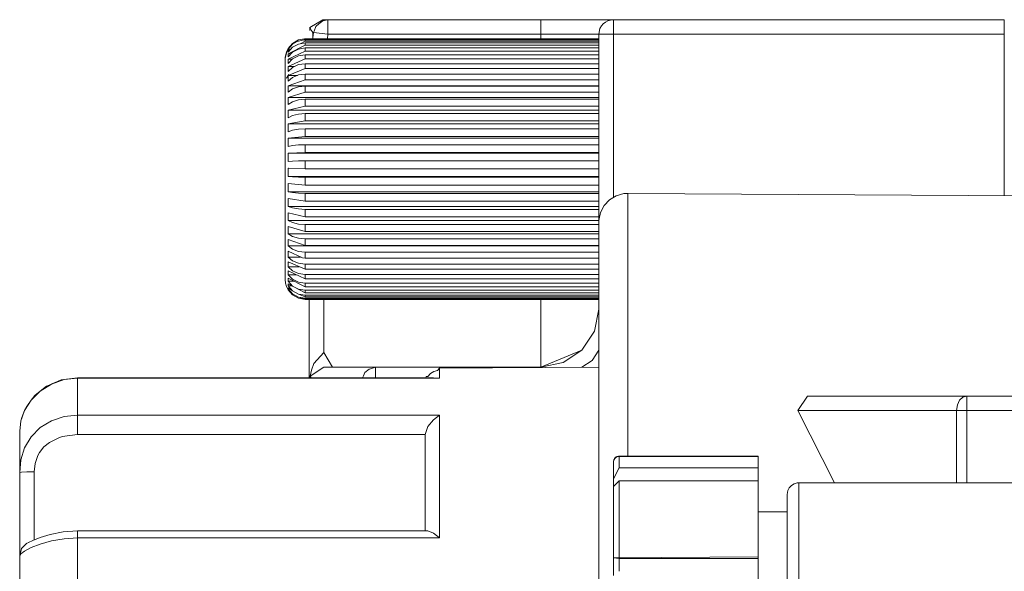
# Model space of a CAD drawing. Header units: millimetres. Extents: x 53746 to 116821, y -810352 to -765802.
# Tile 47 of 256: x 71794 to 71851, y -790671 to -790639. Entities that reach past the tile are written whole.
import ezdxf

# ---------------------------------------------------------------- set-up
doc = ezdxf.new("R2010")
doc.units = ezdxf.units.MM
doc.header["$MEASUREMENT"] = 0
doc.layers.add('Main Cradle Rails', color=7, linetype='Continuous', lineweight=0)
doc.layers.add('Tank and Accumulators', color=7, linetype='Continuous', lineweight=0)

# ---------------------------------------------------------------- blocks, each defined once
blk = doc.blocks.new('*U57')
at = {"layer": 'Tank and Accumulators', "color": 7, "linetype": 'Continuous', "lineweight": 0}
for p, q in [((-13472.33, -2562.327), (-13472.335, -2562.507)), ((-13472.33, -2562.327), (-13472.33, -2562.327)), ((-13455.302, -2562.396), (-13455.304, -2562.4)), ((-13473.357, -2563.266), (-13473.609, -2563.56)), ((-13472.616, -2563.368), (-13473.604, -2563.881)), ((-13473.604, -2563.665), (-13473.614, -2563.788)), ((-13473.531, -2563.519), (-13473.604, -2563.56)), ((-13473.604, -2564.203), (-13473.614, -2564.442)), ((-13472.616, -2564.182), (-13473.604, -2564.627)), ((-13473.779, -2566.054), (-13473.779, -2564.666)), ((-13472.616, -2564.745), (-13473.604, -2565.146)), ((-13473.569, -2565.101), (-13473.566, -2565.096)), ((-13472.616, -2565.401), (-13473.604, -2565.752)), ((-13473.779, -2566.06), (-13473.779, -2566.06)), ((-13473.779, -2568.151), (-13473.779, -2566.07)), ((-13473.779, -2568.14), (-13473.779, -2566.071)), ((-13472.616, -2566.14), (-13473.604, -2566.435)), ((-13472.616, -2566.95), (-13473.604, -2567.185)), ((-13472.616, -2567.819), (-13473.604, -2567.989)), ((-13473.779, -2570.63), (-13473.779, -2568.196)), ((-13472.616, -2568.732), (-13473.604, -2568.835)), ((-13472.616, -2569.675), (-13473.604, -2569.71)), ((-13455.369, -2569.71), (-13473.603, -2569.71)), ((-13473.779, -2573.102), (-13473.779, -2570.667)), ((-13473.604, -2570.599), (-13473.614, -2571.093)), ((-13455.369, -2570.674), (-13455.37, -2570.672)), ((-13455.369, -2571.093), (-13473.614, -2571.093)), ((-13473.604, -2571.489), (-13473.614, -2571.976)), ((-13455.369, -2571.129), (-13472.616, -2571.129)), ((-13455.37, -2571.122), (-13455.369, -2571.119)), ((-13455.369, -2571.129), (-13455.369, -2571.119)), ((-13455.369, -2571.284), (-13455.369, -2571.129)), ((-13455.369, -2571.284), (-13455.369, -2571.129)), ((-13455.369, -2571.438), (-13455.369, -2571.284)), ((-13455.369, -2571.438), (-13455.369, -2571.284)), ((-13455.369, -2572.082), (-13472.616, -2572.082)), ((-13455.369, -2571.976), (-13455.37, -2571.868)), ((-13473.604, -2572.366), (-13473.614, -2572.837)), ((-13473.779, -2575.212), (-13473.779, -2573.147)), ((-13473.604, -2573.216), (-13473.614, -2573.664)), ((-13455.369, -2573.013), (-13472.616, -2573.013)), ((-13473.604, -2574.026), (-13473.614, -2574.444)), ((-13455.369, -2573.906), (-13472.616, -2573.906)), ((-13473.604, -2574.782), (-13473.614, -2575.163)), ((-13473.779, -2575.233), (-13473.779, -2575.233)), ((-13473.604, -2575.473), (-13473.614, -2575.812)), ((-13473.604, -2576.088), (-13473.614, -2576.379)), ((-13473.604, -2576.617), (-13473.614, -2576.855)), ((-13455.369, -2576.225), (-13472.616, -2576.225)), ((-13473.604, -2577.052), (-13473.614, -2577.234)), ((-13455.369, -2576.838), (-13472.616, -2576.838)), ((-13473.604, -2577.386), (-13473.614, -2577.509)), ((-13473.604, -2577.613), (-13473.614, -2577.676)), ((-13473.602, -2577.387), (-13472.617, -2577.919)), ((-13455.369, -2577.352), (-13472.616, -2577.352)), ((-13473.008, -2578.171), (-13472.657, -2578.271)), ((-13455.369, -2578.058), (-13472.616, -2578.058)), ((-13455.369, -2578.238), (-13472.616, -2578.238)), ((-13472.616, -2578.299), (-13472.616, -2578.298)), ((-13472.369, -2578.298), (-13472.369, -2582.909)), ((-13458.769, -2578.298), (-13458.769, -2582.275)), ((-13458.769, -2582.275), (-13456.365, -2581.279)), ((-13468.843, -2582.399), (-13468.482, -2582.275)), ((-13472.312, -2582.817), (-13472.257, -2582.909)), ((-13465.085, -2582.912), (-13464.72, -2582.922)), ((-13443.69, -2584.825), (-13441.546, -2589.076)), ((-13465.568, -2586.56), (-13465.569, -2587.746)), ((-13465.569, -2587.746), (-13465.569, -2587.885)), ((-13465.569, -2587.921), (-13465.569, -2587.923)), ((-13454.519, -2588.833), (-13454.179, -2588.199)), ((-13446.019, -2588.946), (-13454.179, -2588.946)), ((-13488.828, -2592.569), (-13488.94, -2592.61)), ((-13454.179, -2593.521), (-13446.019, -2593.521))]:
    blk.add_line(p, q, dxfattribs=at)
at = {"layer": 'Tank and Accumulators', "color": 7, "linetype": 'Continuous', "lineweight": 0, "flags": 128}
for points in [[(-13471.275, -2561.875), (-13471.577, -2561.875), (-13472.33, -2562.326)], [(-13455.369, -2561.875), (-13455.764, -2561.875), (-13457.143, -2561.875), (-13458.769, -2561.875), (-13471.275, -2561.875), (-13471.565, -2561.938), (-13471.818, -2562.121), (-13471.977, -2562.267), (-13472.092, -2562.552), (-13472.119, -2562.624), (-13472.118, -2562.624)], [(-13458.769, -2561.875), (-13458.769, -2561.94), (-13458.769, -2562.124), (-13458.769, -2562.4), (-13458.769, -2562.725), (-13471.275, -2562.725), (-13471.275, -2562.4), (-13471.275, -2562.124), (-13471.275, -2561.94), (-13471.275, -2561.875)], [(-13454.519, -2561.875), (-13454.843, -2561.875), (-13455.369, -2561.875)], [(-13455.369, -2573.775), (-13455.369, -2562.725), (-13455.304, -2562.4), (-13455.209, -2562.229), (-13455.12, -2562.124), (-13454.978, -2562.016), (-13454.844, -2561.94), (-13454.692, -2561.901), (-13454.519, -2561.875), (-13431.569, -2561.875), (-13431.569, -2561.94), (-13431.569, -2562.124), (-13431.569, -2562.4), (-13431.569, -2562.725), (-13431.569, -2572.208)], [(-13431.569, -2562.725), (-13454.519, -2562.725), (-13454.519, -2562.4), (-13454.519, -2562.124), (-13454.519, -2561.94), (-13454.519, -2561.875), (-13454.526, -2561.877)], [(-13472.33, -2562.327), (-13472.33, -2562.327), (-13472.329, -2562.329), (-13472.328, -2562.332), (-13472.318, -2562.356), (-13472.292, -2562.414), (-13472.252, -2562.486), (-13472.195, -2562.574), (-13472.159, -2562.622), (-13472.157, -2562.625), (-13472.119, -2562.624)], [(-13472.119, -2562.624), (-13472.157, -2562.945), (-13472.161, -2562.999)], [(-13472.157, -2562.945), (-13472.157, -2562.836), (-13472.157, -2562.729), (-13472.157, -2562.625)], [(-13472.119, -2562.624), (-13472.119, -2562.624), (-13471.275, -2562.725), (-13471.308, -2562.999)], [(-13455.369, -2562.725), (-13455.628, -2562.725), (-13456.365, -2562.725), (-13457.468, -2562.725), (-13458.769, -2562.725), (-13458.769, -2562.999)], [(-13454.519, -2572.321), (-13454.519, -2562.725), (-13454.844, -2562.725), (-13455.12, -2562.725), (-13455.304, -2562.725), (-13455.369, -2562.725), (-13455.369, -2562.725)], [(-13455.369, -2563.059), (-13455.369, -2563.059), (-13472.616, -2563.059), (-13472.774, -2563.081), (-13473.008, -2563.127), (-13473.079, -2563.165), (-13473.355, -2563.322), (-13473.566, -2563.558), (-13473.614, -2563.622), (-13473.614, -2563.622)], [(-13455.369, -2563.239), (-13455.369, -2563.239), (-13472.616, -2563.239), (-13473.008, -2563.305), (-13473.355, -2563.496), (-13473.614, -2563.788), (-13473.614, -2563.788)], [(-13472.652, -2563.005), (-13473.008, -2563.067), (-13473.355, -2563.264), (-13473.356, -2563.265)], [(-13472.906, -2563.288), (-13472.616, -2563.131), (-13455.369, -2563.131)], [(-13455.369, -2563.013), (-13472.616, -2563.013), (-13472.727, -2563.075)], [(-13455.369, -2562.999), (-13455.369, -2562.999), (-13472.616, -2562.999), (-13472.625, -2563)], [(-13472.616, -2563.013), (-13472.616, -2563.005), (-13472.616, -2563), (-13472.616, -2562.999)], [(-13472.616, -2563.059), (-13472.616, -2563.08), (-13472.616, -2563.104), (-13472.616, -2563.131)], [(-13455.369, -2563.368), (-13472.616, -2563.368), (-13472.616, -2563.322), (-13472.616, -2563.279), (-13472.616, -2563.239)], [(-13473.614, -2563.566), (-13473.614, -2563.566), (-13473.711, -2563.772), (-13473.776, -2564.082), (-13473.779, -2564.161), (-13473.779, -2564.161)], [(-13473.609, -2563.56), (-13473.614, -2563.566), (-13473.711, -2563.836), (-13473.776, -2564.143), (-13473.776, -2564.143)], [(-13455.369, -2563.536), (-13455.369, -2563.536), (-13472.616, -2563.536), (-13473.008, -2563.599), (-13473.355, -2563.782), (-13473.614, -2564.063), (-13473.614, -2564.063)], [(-13473.567, -2563.56), (-13473.604, -2563.56), (-13473.614, -2563.622)], [(-13473.445, -2563.881), (-13473.604, -2563.881), (-13473.614, -2564.063)], [(-13455.369, -2563.945), (-13455.369, -2563.945), (-13472.616, -2563.945), (-13473.008, -2564.005), (-13473.355, -2564.177), (-13473.614, -2564.442), (-13473.614, -2564.442)], [(-13473.505, -2563.665), (-13473.604, -2563.665), (-13473.413, -2563.562)], [(-13473.38, -2564.203), (-13473.604, -2564.203), (-13472.616, -2563.72), (-13455.369, -2563.72)], [(-13472.616, -2563.536), (-13472.616, -2563.594), (-13472.616, -2563.656), (-13472.616, -2563.72)], [(-13455.369, -2564.182), (-13472.616, -2564.182), (-13472.616, -2564.1), (-13472.616, -2564.021), (-13472.616, -2563.945)], [(-13473.776, -2564.143), (-13473.779, -2564.161), (-13473.779, -2564.654), (-13473.779, -2566.053)], [(-13455.369, -2564.46), (-13455.369, -2564.46), (-13472.616, -2564.46), (-13473.008, -2564.515), (-13473.355, -2564.674), (-13473.614, -2564.919), (-13473.614, -2564.919)], [(-13455.369, -2564.745), (-13472.616, -2564.745), (-13472.616, -2564.647), (-13472.616, -2564.552), (-13472.616, -2564.46)], [(-13473.566, -2565.096), (-13473.604, -2565.146), (-13473.711, -2565.314), (-13473.701, -2565.299)], [(-13473.252, -2564.627), (-13473.604, -2564.627), (-13473.614, -2564.919)], [(-13455.369, -2565.072), (-13455.369, -2565.072), (-13472.616, -2565.072), (-13473.008, -2565.122), (-13473.355, -2565.265), (-13473.614, -2565.486), (-13473.614, -2565.486)], [(-13473.067, -2565.146), (-13473.604, -2565.146), (-13473.614, -2565.486)], [(-13455.369, -2565.401), (-13472.616, -2565.401), (-13472.616, -2565.289), (-13472.616, -2565.179), (-13472.616, -2565.072)], [(-13473.779, -2566.054), (-13473.779, -2566.06), (-13473.779, -2568.168), (-13473.779, -2570.649), (-13473.779, -2573.129), (-13473.779, -2575.233), (-13473.779, -2576.268), (-13473.779, -2576.915), (-13473.779, -2577.136), (-13473.76, -2577.343), (-13473.705, -2577.544), (-13473.614, -2577.731), (-13473.614, -2577.731)], [(-13455.369, -2565.752), (-13473.604, -2565.752), (-13473.614, -2566.134)], [(-13455.369, -2565.772), (-13455.369, -2565.772), (-13472.616, -2565.772), (-13473.008, -2565.816), (-13473.355, -2565.941), (-13473.614, -2566.134), (-13473.614, -2566.134)], [(-13455.369, -2566.14), (-13472.616, -2566.14), (-13472.616, -2566.016), (-13472.616, -2565.893), (-13472.616, -2565.772)], [(-13455.369, -2566.435), (-13473.604, -2566.435), (-13473.614, -2566.854)], [(-13455.369, -2566.55), (-13455.369, -2566.55), (-13472.616, -2566.55), (-13473.008, -2566.586), (-13473.355, -2566.692), (-13473.614, -2566.854), (-13473.614, -2566.854)], [(-13455.369, -2566.95), (-13472.616, -2566.95), (-13472.616, -2566.815), (-13472.616, -2566.681), (-13472.616, -2566.55)], [(-13455.369, -2567.185), (-13473.604, -2567.185), (-13473.614, -2567.633)], [(-13455.369, -2567.391), (-13455.369, -2567.391), (-13472.616, -2567.391), (-13473.008, -2567.42), (-13473.355, -2567.504), (-13473.614, -2567.633), (-13473.614, -2567.633)], [(-13455.369, -2567.819), (-13472.616, -2567.819), (-13472.616, -2567.675), (-13472.616, -2567.533), (-13472.616, -2567.391)], [(-13455.369, -2567.989), (-13473.604, -2567.989), (-13473.614, -2568.46)], [(-13455.369, -2568.285), (-13455.369, -2568.285), (-13472.616, -2568.285), (-13473.008, -2568.306), (-13473.355, -2568.367), (-13473.614, -2568.46), (-13473.613, -2568.46)], [(-13455.369, -2568.732), (-13472.616, -2568.732), (-13472.616, -2568.582), (-13472.616, -2568.433), (-13472.616, -2568.285)], [(-13455.369, -2568.835), (-13473.604, -2568.835), (-13473.614, -2569.321)], [(-13455.369, -2569.222), (-13455.369, -2569.222), (-13455.369, -2569.215), (-13455.369, -2569.155), (-13455.369, -2569.094), (-13455.369, -2569.034), (-13455.369, -2569.034)], [(-13455.369, -2569.215), (-13455.369, -2569.215), (-13472.616, -2569.215), (-13473.008, -2569.228), (-13473.355, -2569.265), (-13473.614, -2569.321), (-13473.613, -2569.321)], [(-13473.603, -2569.71), (-13473.604, -2569.71), (-13473.614, -2570.204)], [(-13455.369, -2569.675), (-13472.616, -2569.675), (-13472.616, -2569.521), (-13472.616, -2569.368), (-13472.616, -2569.215)], [(-13455.369, -2569.726), (-13455.369, -2569.719), (-13455.37, -2569.717)], [(-13455.369, -2570.168), (-13455.369, -2570.168), (-13472.616, -2570.168), (-13473.008, -2570.173), (-13473.355, -2570.185), (-13473.614, -2570.204), (-13473.61, -2570.204)], [(-13472.616, -2570.168), (-13472.616, -2570.323), (-13472.616, -2570.478), (-13472.616, -2570.634)], [(-13455.369, -2570.178), (-13455.369, -2570.178), (-13455.37, -2570.175)], [(-13473.594, -2570.599), (-13473.604, -2570.599), (-13472.616, -2570.634), (-13455.369, -2570.634), (-13455.369, -2570.634)], [(-13473.614, -2571.093), (-13473.614, -2571.093), (-13473.355, -2571.112), (-13473.008, -2571.125), (-13472.619, -2571.129)], [(-13473.601, -2571.489), (-13473.604, -2571.489), (-13472.616, -2571.593), (-13455.369, -2571.593), (-13455.369, -2571.593)], [(-13472.618, -2571.129), (-13472.616, -2571.129), (-13472.616, -2571.284), (-13472.616, -2571.438), (-13472.616, -2571.593)], [(-13455.37, -2571.618), (-13455.369, -2571.618), (-13455.369, -2571.438)], [(-13455.369, -2571.588), (-13455.369, -2571.588), (-13455.369, -2571.618), (-13455.369, -2571.438)], [(-13455.369, -2571.976), (-13473.614, -2571.976), (-13473.355, -2572.032), (-13473.008, -2572.069), (-13472.616, -2572.082), (-13472.616, -2572.234), (-13472.616, -2572.386), (-13472.616, -2572.537)], [(-13455.37, -2572.075), (-13455.369, -2572.075), (-13455.369, -2571.976)], [(-13455.369, -2575.973), (-13455.369, -2573.775), (-13455.365, -2573.659), (-13455.271, -2573.206), (-13455.058, -2572.795), (-13454.742, -2572.456), (-13454.346, -2572.216), (-13453.901, -2572.091), (-13453.669, -2572.075), (-13453.656, -2572.075)], [(-13453.669, -2572.075), (-13453.669, -2574.404), (-13453.669, -2581.036)], [(-13453.649, -2572.075), (-13377.169, -2572.533), (-13377.169, -2572.533)], [(-13473.602, -2572.366), (-13473.604, -2572.366), (-13472.616, -2572.537), (-13455.369, -2572.537), (-13455.369, -2572.537)], [(-13455.369, -2572.837), (-13473.614, -2572.837), (-13473.355, -2572.931), (-13473.008, -2572.992), (-13472.616, -2573.013), (-13472.616, -2573.16), (-13472.616, -2573.306), (-13472.616, -2573.451)], [(-13473.602, -2573.216), (-13473.604, -2573.216), (-13472.616, -2573.451), (-13455.369, -2573.451), (-13455.369, -2573.451)], [(-13455.369, -2573.664), (-13473.614, -2573.664), (-13473.355, -2573.793), (-13473.008, -2573.877), (-13472.616, -2573.906), (-13472.616, -2574.046), (-13472.616, -2574.184), (-13472.616, -2574.321)], [(-13473.603, -2574.026), (-13473.604, -2574.026), (-13472.616, -2574.321), (-13455.369, -2574.321), (-13455.369, -2574.321)], [(-13455.369, -2574.444), (-13473.614, -2574.444), (-13473.355, -2574.606), (-13473.008, -2574.711), (-13472.616, -2574.748)], [(-13473.603, -2574.782), (-13473.604, -2574.782), (-13472.616, -2575.133), (-13455.369, -2575.133), (-13455.369, -2575.133)], [(-13455.369, -2574.748), (-13472.616, -2574.748), (-13472.616, -2574.878), (-13472.616, -2575.006), (-13472.616, -2575.133)], [(-13455.369, -2575.163), (-13473.614, -2575.163), (-13473.355, -2575.356), (-13473.008, -2575.481), (-13472.616, -2575.525)], [(-13473.603, -2575.473), (-13473.604, -2575.473), (-13472.774, -2575.863), (-13472.616, -2575.874), (-13455.369, -2575.874), (-13455.369, -2575.874)], [(-13455.369, -2575.525), (-13472.616, -2575.525), (-13472.616, -2575.644), (-13472.616, -2575.76), (-13472.616, -2575.874)], [(-13472.882, -2575.812), (-13473.614, -2575.812), (-13473.355, -2576.032), (-13473.008, -2576.175), (-13472.616, -2576.225), (-13472.616, -2576.33), (-13472.616, -2576.433), (-13472.616, -2576.534)], [(-13473.603, -2576.088), (-13473.604, -2576.088), (-13472.616, -2576.534), (-13455.369, -2576.534), (-13455.369, -2576.534)], [(-13455.369, -2602.667), (-13455.369, -2591.616), (-13455.369, -2582.24), (-13455.369, -2575.98)], [(-13472.958, -2576.379), (-13473.614, -2576.379), (-13473.355, -2576.623), (-13473.008, -2576.782), (-13472.616, -2576.838), (-13472.616, -2576.928), (-13472.616, -2577.015), (-13472.616, -2577.1)], [(-13473.604, -2576.617), (-13473.604, -2576.617), (-13472.616, -2577.1), (-13455.369, -2577.1), (-13455.369, -2577.1)], [(-13473.115, -2576.855), (-13473.614, -2576.855), (-13473.355, -2577.12), (-13473.008, -2577.293), (-13472.616, -2577.352), (-13472.616, -2577.426), (-13472.616, -2577.496), (-13472.616, -2577.564)], [(-13473.252, -2577.234), (-13473.614, -2577.234), (-13473.355, -2577.515), (-13473.008, -2577.698), (-13472.616, -2577.761)], [(-13473.604, -2577.052), (-13473.604, -2577.052), (-13472.616, -2577.564), (-13455.369, -2577.564), (-13455.369, -2577.564)], [(-13473.375, -2577.509), (-13473.614, -2577.509), (-13473.355, -2577.802)], [(-13473.521, -2577.676), (-13473.614, -2577.676), (-13473.355, -2577.975)], [(-13455.369, -2578.299), (-13472.616, -2578.299), (-13473.008, -2578.23), (-13473.355, -2578.034), (-13473.614, -2577.731), (-13473.604, -2577.731), (-13473.355, -2577.975)], [(-13473.603, -2577.613), (-13473.604, -2577.613), (-13473.355, -2577.802), (-13473.008, -2577.992), (-13472.616, -2578.16), (-13455.369, -2578.16), (-13455.369, -2578.16)], [(-13455.369, -2577.761), (-13472.616, -2577.761), (-13472.616, -2577.817), (-13472.616, -2577.87), (-13472.616, -2577.92)], [(-13473.355, -2577.975), (-13473.355, -2577.975), (-13473.008, -2578.171), (-13473.008, -2578.171)], [(-13473.008, -2577.992), (-13472.616, -2578.058), (-13472.616, -2578.095), (-13472.616, -2578.129), (-13472.616, -2578.16)], [(-13472.616, -2578.283), (-13472.616, -2578.271), (-13472.616, -2578.256), (-13472.616, -2578.238), (-13473.008, -2578.171)], [(-13472.656, -2578.271), (-13472.616, -2578.283), (-13455.369, -2578.283), (-13455.369, -2578.283)], [(-13472.617, -2577.919), (-13472.616, -2577.92), (-13455.369, -2577.92), (-13455.369, -2577.92)], [(-13471.006, -2582.275), (-13471.519, -2581.425), (-13471.519, -2578.298)], [(-13457.468, -2582.016), (-13457.468, -2582.016), (-13456.365, -2581.279), (-13455.628, -2580.176), (-13455.369, -2578.875), (-13455.369, -2578.875)], [(-13472.369, -2582.275), (-13472.369, -2582.275), (-13472.369, -2580.608)], [(-13456.367, -2582.283), (-13455.764, -2581.88), (-13455.369, -2581.289)], [(-13453.669, -2581.037), (-13453.669, -2581.038), (-13453.669, -2587.498)], [(-13471.519, -2581.425), (-13472.098, -2582.068), (-13472.242, -2582.455), (-13472.311, -2582.817)], [(-13472.369, -2582.479), (-13472.369, -2582.275), (-13472.369, -2582.275), (-13472.369, -2582.275)], [(-13472.329, -2582.909), (-13472.312, -2582.817), (-13471.519, -2582.275), (-13470.245, -2582.275), (-13468.481, -2582.275), (-13468.481, -2582.275)], [(-13471.519, -2582.275), (-13471.006, -2582.275), (-13471.006, -2582.275)], [(-13469.246, -2582.911), (-13469.195, -2582.791), (-13469.109, -2582.592), (-13468.847, -2582.401), (-13468.844, -2582.4)], [(-13468.482, -2582.275), (-13468.481, -2582.275), (-13458.769, -2582.275), (-13457.468, -2582.016), (-13457.468, -2582.016)], [(-13468.481, -2582.911), (-13468.481, -2582.8), (-13468.481, -2582.524), (-13468.481, -2582.34), (-13468.481, -2582.275)], [(-13465.528, -2582.912), (-13465.502, -2582.828), (-13465.414, -2582.822), (-13465.256, -2582.654), (-13465.058, -2582.535), (-13464.835, -2582.473), (-13464.719, -2582.347), (-13455.369, -2582.275), (-13455.369, -2582.275)], [(-13464.72, -2582.922), (-13464.719, -2582.922), (-13464.719, -2582.347), (-13464.719, -2582.347)], [(-13458.769, -2582.302), (-13458.769, -2582.275), (-13458.769, -2582.275)], [(-13489.369, -2595.198), (-13489.369, -2593.346), (-13489.369, -2592.92), (-13489.369, -2591.856), (-13489.369, -2590.3), (-13489.369, -2588.464), (-13489.369, -2587.408), (-13489.369, -2586.592), (-13489.369, -2586.029), (-13489.301, -2585.438), (-13489.235, -2585.232), (-13489.082, -2584.817), (-13488.956, -2584.581), (-13488.698, -2584.213), (-13488.473, -2583.946), (-13488.161, -2583.683), (-13487.792, -2583.405), (-13487.502, -2583.27), (-13486.934, -2583.031), (-13486.933, -2583.031)], [(-13489.301, -2585.438), (-13489.082, -2584.817), (-13488.698, -2584.213), (-13488.161, -2583.683), (-13487.502, -2583.27), (-13486.757, -2583.011), (-13485.969, -2582.922), (-13485.969, -2583.484), (-13485.969, -2584.213), (-13485.969, -2585.104), (-13464.719, -2585.104)], [(-13487.482, -2583.262), (-13486.957, -2583.038), (-13486.947, -2583.037)], [(-13486.933, -2583.031), (-13485.969, -2582.902), (-13465.085, -2582.912), (-13465.085, -2582.912)], [(-13464.719, -2582.922), (-13485.969, -2582.922), (-13485.969, -2582.902)], [(-13488.231, -2583.742), (-13488.161, -2583.682), (-13487.837, -2583.432), (-13487.811, -2583.42)], [(-13488.652, -2584.159), (-13488.504, -2583.979), (-13488.491, -2583.968)], [(-13443.121, -2583.975), (-13443.69, -2584.825), (-13434.368, -2584.825), (-13434.368, -2589.077)], [(-13443.121, -2583.975), (-13433.767, -2583.975), (-13419.669, -2583.975)], [(-13433.767, -2589.077), (-13433.767, -2584.825), (-13433.987, -2584.825), (-13434.192, -2584.825), (-13434.368, -2584.825), (-13434.322, -2584.5), (-13434.192, -2584.224), (-13433.997, -2584.04), (-13433.767, -2583.975), (-13433.767, -2584.04), (-13433.767, -2584.224), (-13433.767, -2584.5), (-13433.767, -2584.819)], [(-13489.369, -2586.029), (-13489.369, -2586.029), (-13489.301, -2585.438), (-13489.232, -2585.219), (-13489.082, -2584.817), (-13488.96, -2584.588), (-13488.957, -2584.583)], [(-13488.519, -2592.432), (-13488.519, -2592.142), (-13488.519, -2591.255), (-13488.519, -2589.958), (-13488.519, -2588.428), (-13488.943, -2588.433), (-13489.255, -2588.446), (-13489.369, -2588.464), (-13489.301, -2587.727), (-13489.082, -2587.012), (-13488.697, -2586.364), (-13488.161, -2585.825), (-13487.501, -2585.428), (-13486.757, -2585.186), (-13485.969, -2585.104), (-13485.969, -2585.409), (-13485.969, -2585.821), (-13485.969, -2586.239), (-13486.871, -2586.361), (-13487.118, -2586.443), (-13487.613, -2586.695), (-13487.943, -2586.964), (-13488.202, -2587.283), (-13488.304, -2587.461), (-13488.468, -2587.933), (-13488.519, -2588.428)], [(-13465.403, -2591.896), (-13465.085, -2592.034), (-13464.719, -2592.311), (-13464.719, -2589.514), (-13464.719, -2587.089), (-13464.719, -2585.104), (-13465.085, -2585.368), (-13465.403, -2585.763), (-13465.568, -2586.239), (-13465.569, -2587.923)], [(-13433.767, -2584.823), (-13433.767, -2584.825), (-13420.519, -2584.825), (-13420.519, -2584.825)], [(-13485.969, -2586.239), (-13465.568, -2586.239), (-13465.568, -2586.24)], [(-13454.519, -2593.476), (-13454.519, -2589.293), (-13454.519, -2589.145), (-13454.519, -2588.99), (-13454.519, -2588.833), (-13454.519, -2587.859), (-13454.519, -2587.837), (-13454.518, -2587.811), (-13454.5, -2587.721), (-13454.457, -2587.638), (-13454.394, -2587.571), (-13454.315, -2587.523), (-13454.225, -2587.498), (-13454.179, -2587.498), (-13446.019, -2587.498)], [(-13446.019, -2588.199), (-13454.179, -2588.199), (-13454.179, -2587.525), (-13454.309, -2587.55), (-13454.42, -2587.623), (-13454.493, -2587.731), (-13454.519, -2587.859)], [(-13454.179, -2587.525), (-13454.179, -2587.498), (-13454.179, -2587.498)], [(-13446.019, -2587.525), (-13454.179, -2587.525), (-13454.179, -2587.525)], [(-13446.019, -2587.498), (-13446.019, -2587.525), (-13446.019, -2588.199), (-13446.019, -2588.391), (-13446.019, -2588.651), (-13446.019, -2588.946), (-13446.019, -2593.42)], [(-13465.569, -2587.923), (-13465.569, -2589.847), (-13465.569, -2591.896)], [(-13454.179, -2593.474), (-13454.179, -2588.946), (-13454.519, -2589.293)], [(-13420.519, -2589.078), (-13420.519, -2589.078), (-13443.639, -2589.075), (-13443.732, -2589.081), (-13443.91, -2589.131), (-13444.068, -2589.228), (-13444.195, -2589.363), (-13444.28, -2589.527), (-13444.319, -2589.755), (-13444.319, -2590.737)], [(-13443.639, -2593.057), (-13443.639, -2590.11), (-13443.639, -2589.075)], [(-13446.019, -2590.775), (-13446.019, -2590.775), (-13444.319, -2590.775), (-13444.319, -2590.775)], [(-13444.319, -2590.744), (-13444.319, -2593.539), (-13444.319, -2593.546)], [(-13488.943, -2592.612), (-13489.255, -2592.921), (-13489.369, -2593.346), (-13489.301, -2593.246), (-13489.082, -2593.083), (-13488.698, -2592.878), (-13488.161, -2592.665), (-13487.502, -2592.48), (-13486.757, -2592.356), (-13485.969, -2592.311), (-13485.969, -2593.996), (-13485.969, -2595.758)], [(-13465.403, -2591.896), (-13465.403, -2591.896), (-13485.969, -2591.899), (-13486.82, -2591.953), (-13487.574, -2592.103), (-13488.172, -2592.291), (-13488.597, -2592.463), (-13488.845, -2592.577), (-13488.84, -2592.575)], [(-13464.719, -2592.311), (-13485.969, -2592.311), (-13485.969, -2592.069), (-13485.969, -2591.924), (-13485.969, -2591.899)], [(-13454.519, -2594.522), (-13454.519, -2593.476), (-13446.019, -2593.42), (-13446.019, -2593.521), (-13446.019, -2594.27), (-13446.019, -2594.81), (-13446.019, -2595.363), (-13446.019, -2595.93), (-13446.019, -2597.279), (-13446.019, -2597.573), (-13446.019, -2597.831), (-13446.019, -2598.02), (-13446.019, -2607.182), (-13446.019, -2607.372), (-13446.019, -2607.629), (-13446.019, -2607.923), (-13446.019, -2609.42), (-13446.019, -2609.963), (-13446.019, -2610.494)], [(-13454.179, -2594.268), (-13454.179, -2593.521), (-13454.519, -2593.476), (-13454.519, -2593.476)], [(-13443.639, -2607.88), (-13443.639, -2602.675), (-13443.639, -2597.471), (-13443.639, -2593.058), (-13443.639, -2593.057)], [(-13444.319, -2593.546), (-13444.319, -2597.731), (-13444.319, -2602.668)]]:
    blk.add_lwpolyline(points, dxfattribs=at)

msp = doc.modelspace()

# ---------------------------------------------------------------- block references
at = {"layer": 'Main Cradle Rails', "color": 7, "linetype": 'Continuous', "lineweight": 0}
msp.add_blockref('*U57', (85283.05, -788076.95), dxfattribs=at)

doc.saveas('drawing.dxf')
